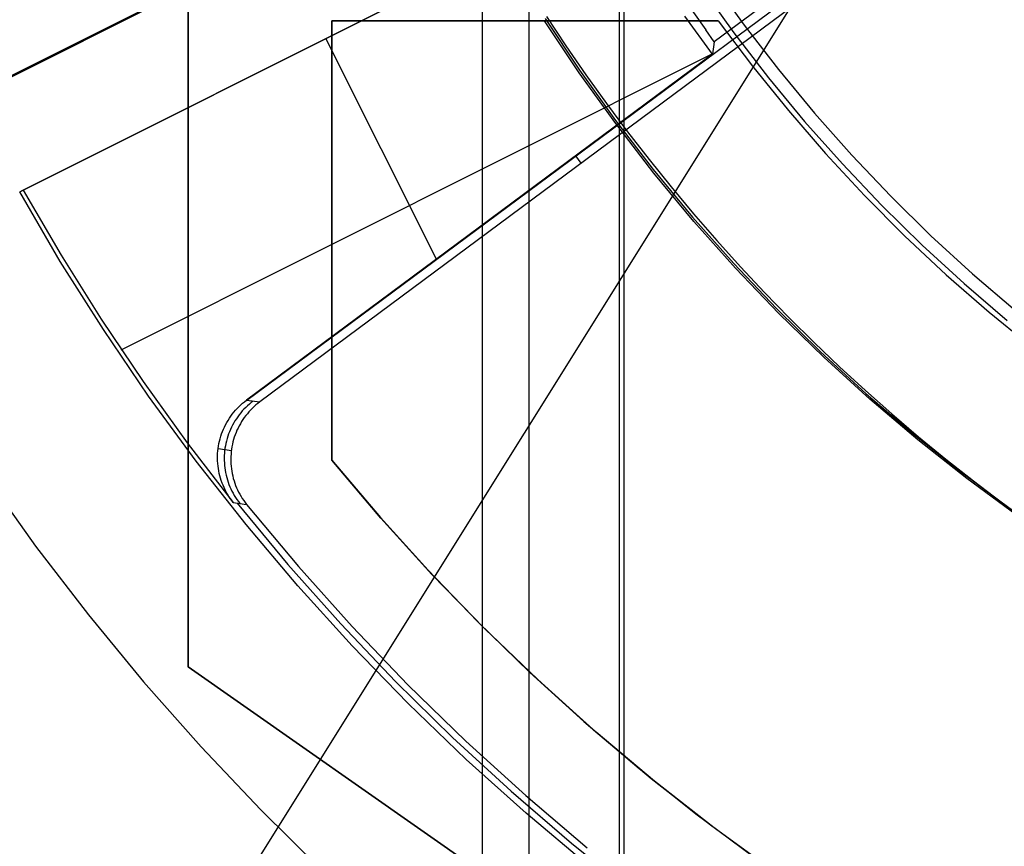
# Model space of a CAD drawing. Header units: millimetres. Extents: x 6038 to 7358, y -8545 to -7225.
# Tile 118 of 256: x 6670 to 6684, y -7910 to -7898. Entities that reach past the tile are written whole.
import ezdxf

# ---------------------------------------------------------------- set-up
doc = ezdxf.new("R2010")
doc.units = ezdxf.units.MM
doc.layers.add('color', color=7, linetype='Continuous')
doc.layers.add('luz', color=7, linetype='Continuous')

msp = doc.modelspace()

# ---------------------------------------------------------------- linework, layer by layer
at = {"color": 7, "true_color": 0xffffff}
for p, q in [((6676.407, -7846.719, 105.1), (6676.407, -7922.614, 105.1)), ((6677.056, -7850.054, 51.1), (6677.056, -7919.279, 51.1)), ((6678.316, -7850.025, 199.6), (6678.316, -7919.308, 199.6)), ((6678.379, -7850.134, 200.6), (6678.379, -7919.199, 200.6)), ((6672.316, -7907.167, 258.059), (6672.316, -7862.167, 258.059)), ((6672.316, -7862.167, 261.059), (6672.316, -7907.167, 261.059)), ((6672.316, -7862.167, 259.559), (6672.316, -7907.167, 259.559)), ((6672.316, -7907.167, 258.059), (6672.316, -7862.167, 258.059)), ((6672.316, -7862.167, 261.059), (6672.316, -7907.167, 261.059)), ((6679.597, -7897.588, 144.2), (6680.054, -7898.226, 144.2)), ((6679.597, -7897.588, 144.2), (6680.054, -7898.226, 144.2)), ((6679.45, -7897.689, 144.208), (6679.911, -7898.333, 144.208)), ((6677.283, -7898.137, 108.234), (6677.761, -7898.855, 108.234)), ((6677.283, -7898.137, 125.195), (6677.761, -7898.855, 125.195)), ((6677.283, -7898.137, 108.234), (6677.761, -7898.855, 108.234)), ((6677.305, -7898.107, 142.155), (6677.575, -7898.517, 142.155)), ((6677.305, -7898.107, 142.155), (6677.575, -7898.517, 142.155)), ((6679.695, -7898.167, 212.059), (6674.316, -7898.167, 212.059)), ((6674.316, -7898.167, 212.059), (6674.316, -7898.167, 218.059)), ((6674.316, -7898.167, 218.059), (6677.275, -7898.167, 218.059)), ((6677.824, -7898.167, 215.059), (6674.316, -7898.167, 215.059)), ((6674.316, -7898.167, 212.059), (6674.316, -7898.167, 218.059)), ((6674.316, -7898.167, 212.059), (6674.316, -7904.288, 212.059)), ((6674.316, -7904.288, 218.059), (6674.316, -7898.167, 218.059)), ((6674.316, -7904.288, 215.059), (6674.316, -7898.167, 215.059)), ((6674.316, -7898.167, 218.059), (6677.275, -7898.167, 218.059)), ((6674.316, -7904.288, 218.059), (6674.316, -7898.167, 218.059)), ((6679.695, -7898.167, 212.059), (6674.316, -7898.167, 212.059)), ((6674.316, -7898.167, 212.059), (6674.316, -7904.288, 212.059)), ((6677.006, -7898.167, 218.059), (6677.006, -7898.167, 212.059)), ((6677.275, -7898.167, 218.059), (6677.282, -7898.167, 217.758)), ((6677.758, -7898.892, 218.059), (6677.275, -7898.167, 218.059)), ((6677.275, -7898.167, 218.059), (6677.282, -7898.167, 217.758)), ((6677.758, -7898.892, 218.059), (6677.275, -7898.167, 218.059)), ((6677.282, -7898.167, 217.758), (6677.3, -7898.167, 217.458)), ((6677.282, -7898.167, 217.758), (6677.3, -7898.167, 217.458)), ((6677.3, -7898.167, 217.458), (6677.328, -7898.167, 217.158)), ((6677.3, -7898.167, 217.458), (6677.328, -7898.167, 217.158)), ((6677.328, -7898.167, 217.158), (6677.366, -7898.167, 216.859)), ((6677.328, -7898.167, 217.158), (6677.366, -7898.167, 216.859)), ((6677.366, -7898.167, 216.859), (6677.414, -7898.167, 216.562)), ((6677.366, -7898.167, 216.859), (6677.414, -7898.167, 216.562)), ((6677.414, -7898.167, 216.562), (6677.473, -7898.167, 216.267)), ((6677.414, -7898.167, 216.562), (6677.473, -7898.167, 216.267)), ((6677.473, -7898.167, 216.267), (6677.542, -7898.167, 215.974)), ((6677.473, -7898.167, 216.267), (6677.542, -7898.167, 215.974)), ((6677.542, -7898.167, 215.974), (6677.62, -7898.167, 215.683)), ((6677.542, -7898.167, 215.974), (6677.62, -7898.167, 215.683)), ((6677.62, -7898.167, 215.683), (6677.708, -7898.167, 215.395)), ((6677.62, -7898.167, 215.683), (6677.708, -7898.167, 215.395)), ((6677.708, -7898.167, 215.395), (6677.807, -7898.167, 215.11)), ((6677.708, -7898.167, 215.395), (6677.807, -7898.167, 215.11)), ((6677.807, -7898.167, 215.11), (6677.915, -7898.167, 214.829)), ((6677.807, -7898.167, 215.11), (6677.915, -7898.167, 214.829)), ((6677.915, -7898.167, 214.829), (6678.032, -7898.167, 214.552)), ((6677.915, -7898.167, 214.829), (6678.032, -7898.167, 214.552)), ((6678.032, -7898.167, 214.552), (6678.159, -7898.167, 214.279)), ((6678.032, -7898.167, 214.552), (6678.159, -7898.167, 214.279)), ((6678.159, -7898.167, 214.279), (6678.295, -7898.167, 214.01)), ((6678.159, -7898.167, 214.279), (6678.295, -7898.167, 214.01)), ((6678.295, -7898.167, 214.01), (6678.44, -7898.167, 213.747)), ((6678.295, -7898.167, 214.01), (6678.44, -7898.167, 213.747)), ((6678.44, -7898.167, 213.747), (6678.594, -7898.167, 213.488)), ((6678.44, -7898.167, 213.747), (6678.594, -7898.167, 213.488)), ((6678.594, -7898.167, 213.488), (6678.757, -7898.167, 213.235)), ((6678.594, -7898.167, 213.488), (6678.757, -7898.167, 213.235)), ((6678.757, -7898.167, 213.235), (6678.928, -7898.167, 212.987)), ((6678.757, -7898.167, 213.235), (6678.928, -7898.167, 212.987)), ((6678.928, -7898.167, 212.987), (6679.108, -7898.167, 212.745)), ((6678.928, -7898.167, 212.987), (6679.108, -7898.167, 212.745)), ((6679.108, -7898.167, 212.745), (6679.296, -7898.167, 212.51)), ((6679.108, -7898.167, 212.745), (6679.296, -7898.167, 212.51)), ((6679.296, -7898.167, 212.51), (6679.492, -7898.167, 212.281)), ((6679.296, -7898.167, 212.51), (6679.492, -7898.167, 212.281)), ((6679.492, -7898.167, 212.281), (6679.695, -7898.167, 212.059)), ((6679.492, -7898.167, 212.281), (6679.695, -7898.167, 212.059)), ((6679.695, -7898.167, 212.059), (6680.172, -7898.801, 212.059)), ((6679.695, -7898.167, 212.059), (6680.172, -7898.801, 212.059)), ((6680.054, -7898.226, 144.2), (6680.533, -7898.848, 144.2)), ((6680.054, -7898.226, 144.2), (6680.533, -7898.848, 144.2)), ((6679.911, -7898.333, 144.208), (6680.393, -7898.96, 144.208)), ((6677.575, -7898.517, 142.155), (6677.853, -7898.92, 142.155)), ((6677.575, -7898.517, 142.155), (6677.853, -7898.92, 142.155)), ((6680.172, -7898.801, 212.059), (6680.67, -7899.418, 212.059)), ((6680.172, -7898.801, 212.059), (6680.67, -7899.418, 212.059)), ((6680.533, -7898.848, 144.2), (6681.033, -7899.454, 144.2)), ((6680.533, -7898.848, 144.2), (6681.033, -7899.454, 144.2)), ((6678.267, -7899.6, 218.059), (6677.758, -7898.892, 218.059)), ((6678.267, -7899.6, 218.059), (6677.758, -7898.892, 218.059)), ((6677.761, -7898.855, 108.234), (6678.263, -7899.556, 108.234)), ((6677.761, -7898.855, 125.195), (6678.263, -7899.556, 125.195)), ((6677.761, -7898.855, 108.234), (6678.263, -7899.556, 108.234)), ((6677.853, -7898.92, 142.155), (6678.138, -7899.319, 142.155)), ((6677.853, -7898.92, 142.155), (6678.138, -7899.319, 142.155)), ((6680.393, -7898.96, 144.208), (6680.897, -7899.57, 144.208)), ((6678.138, -7899.319, 142.155), (6678.43, -7899.712, 142.155)), ((6678.138, -7899.319, 142.155), (6678.43, -7899.712, 142.155)), ((6680.67, -7899.418, 212.059), (6681.189, -7900.018, 212.059)), ((6680.67, -7899.418, 212.059), (6681.189, -7900.018, 212.059)), ((6681.033, -7899.454, 144.2), (6681.554, -7900.041, 144.2)), ((6681.033, -7899.454, 144.2), (6681.554, -7900.041, 144.2)), ((6678.263, -7899.556, 108.234), (6678.789, -7900.239, 108.234)), ((6678.263, -7899.556, 125.195), (6678.789, -7900.239, 125.195)), ((6678.263, -7899.556, 108.234), (6678.789, -7900.239, 108.234)), ((6678.8, -7900.29, 218.059), (6678.267, -7899.6, 218.059)), ((6678.8, -7900.29, 218.059), (6678.267, -7899.6, 218.059)), ((6680.897, -7899.57, 144.208), (6681.422, -7900.162, 144.208)), ((6678.43, -7899.712, 142.155), (6678.731, -7900.1, 142.155)), ((6678.43, -7899.712, 142.155), (6678.731, -7900.1, 142.155)), ((6681.189, -7900.018, 212.059), (6681.729, -7900.599, 212.059)), ((6681.189, -7900.018, 212.059), (6681.729, -7900.599, 212.059)), ((6681.554, -7900.041, 144.2), (6682.094, -7900.611, 144.2)), ((6681.554, -7900.041, 144.2), (6682.094, -7900.611, 144.2)), ((6678.731, -7900.1, 142.155), (6679.038, -7900.482, 142.155)), ((6678.731, -7900.1, 142.155), (6679.038, -7900.482, 142.155)), ((6681.422, -7900.162, 144.208), (6681.967, -7900.736, 144.208)), ((6678.789, -7900.239, 108.234), (6679.338, -7900.904, 108.234)), ((6678.789, -7900.239, 125.195), (6679.338, -7900.904, 125.195)), ((6678.789, -7900.239, 108.234), (6679.338, -7900.904, 108.234)), ((6679.356, -7900.961, 218.059), (6678.8, -7900.29, 218.059)), ((6679.356, -7900.961, 218.059), (6678.8, -7900.29, 218.059)), ((6679.038, -7900.482, 142.155), (6679.352, -7900.858, 142.155)), ((6679.038, -7900.482, 142.155), (6679.352, -7900.858, 142.155)), ((6681.729, -7900.599, 212.059), (6682.288, -7901.162, 212.059)), ((6681.729, -7900.599, 212.059), (6682.288, -7901.162, 212.059)), ((6682.094, -7900.611, 144.2), (6682.654, -7901.161, 144.2)), ((6682.094, -7900.611, 144.2), (6682.654, -7901.161, 144.2)), ((6681.967, -7900.736, 144.208), (6682.531, -7901.291, 144.208)), ((6679.338, -7900.904, 108.234), (6679.91, -7901.549, 108.234)), ((6679.338, -7900.904, 125.195), (6679.91, -7901.549, 125.195)), ((6679.338, -7900.904, 108.234), (6679.91, -7901.549, 108.234)), ((6679.352, -7900.858, 142.155), (6679.674, -7901.229, 142.155)), ((6679.352, -7900.858, 142.155), (6679.674, -7901.229, 142.155)), ((6679.936, -7901.613, 218.059), (6679.356, -7900.961, 218.059)), ((6679.936, -7901.613, 218.059), (6679.356, -7900.961, 218.059)), ((6682.288, -7901.162, 212.059), (6682.867, -7901.705, 212.059)), ((6682.288, -7901.162, 212.059), (6682.867, -7901.705, 212.059)), ((6682.654, -7901.161, 144.2), (6683.233, -7901.692, 144.2)), ((6682.654, -7901.161, 144.2), (6683.233, -7901.692, 144.2)), ((6674.316, -7901.227, 218.059), (6674.316, -7901.227, 212.059)), ((6679.674, -7901.229, 142.155), (6680.002, -7901.593, 142.155)), ((6679.674, -7901.229, 142.155), (6680.002, -7901.593, 142.155)), ((6682.531, -7901.291, 144.208), (6683.115, -7901.826, 144.208)), ((6679.91, -7901.549, 108.234), (6680.503, -7902.175, 108.234)), ((6679.91, -7901.549, 125.195), (6680.503, -7902.175, 125.195)), ((6679.91, -7901.549, 108.234), (6680.503, -7902.175, 108.234)), ((6680.538, -7902.243, 218.059), (6679.936, -7901.613, 218.059)), ((6680.538, -7902.243, 218.059), (6679.936, -7901.613, 218.059)), ((6680.002, -7901.593, 142.155), (6680.337, -7901.951, 142.155)), ((6680.002, -7901.593, 142.155), (6680.337, -7901.951, 142.155)), ((6682.867, -7901.705, 212.059), (6683.463, -7902.228, 212.059)), ((6682.867, -7901.705, 212.059), (6683.463, -7902.228, 212.059)), ((6683.233, -7901.692, 144.2), (6683.83, -7902.203, 144.2)), ((6683.233, -7901.692, 144.2), (6683.83, -7902.203, 144.2)), ((6683.115, -7901.826, 144.208), (6683.716, -7902.34, 144.208)), ((6680.337, -7901.951, 142.155), (6680.679, -7902.303, 142.155)), ((6680.337, -7901.951, 142.155), (6680.679, -7902.303, 142.155)), ((6680.503, -7902.175, 108.234), (6681.118, -7902.779, 108.234)), ((6680.503, -7902.175, 125.195), (6681.118, -7902.779, 125.195)), ((6680.503, -7902.175, 108.234), (6681.118, -7902.779, 108.234)), ((6681.162, -7902.852, 218.059), (6680.538, -7902.243, 218.059)), ((6681.162, -7902.852, 218.059), (6680.538, -7902.243, 218.059)), ((6683.463, -7902.228, 212.059), (6684.078, -7902.729, 212.059)), ((6683.463, -7902.228, 212.059), (6684.078, -7902.729, 212.059)), ((6680.679, -7902.303, 142.155), (6681.027, -7902.648, 142.155)), ((6680.679, -7902.303, 142.155), (6681.027, -7902.648, 142.155)), ((6681.027, -7902.648, 142.155), (6681.382, -7902.987, 142.155)), ((6681.027, -7902.648, 142.155), (6681.382, -7902.987, 142.155)), ((6681.118, -7902.779, 108.234), (6681.754, -7903.362, 108.234)), ((6681.118, -7902.779, 125.195), (6681.754, -7903.362, 125.195)), ((6681.118, -7902.779, 108.234), (6681.754, -7903.362, 108.234)), ((6681.806, -7903.439, 218.059), (6681.162, -7902.852, 218.059)), ((6681.806, -7903.439, 218.059), (6681.162, -7902.852, 218.059)), ((6681.382, -7902.987, 142.155), (6681.742, -7903.319, 142.155)), ((6681.382, -7902.987, 142.155), (6681.742, -7903.319, 142.155)), ((6681.742, -7903.319, 142.155), (6682.109, -7903.644, 142.155)), ((6681.742, -7903.319, 142.155), (6682.109, -7903.644, 142.155)), ((6681.754, -7903.362, 108.234), (6682.409, -7903.922, 108.234)), ((6681.754, -7903.362, 125.195), (6682.409, -7903.922, 125.195)), ((6681.754, -7903.362, 108.234), (6682.409, -7903.922, 108.234)), ((6682.471, -7904.004, 218.059), (6681.806, -7903.439, 218.059)), ((6682.471, -7904.004, 218.059), (6681.806, -7903.439, 218.059)), ((6682.109, -7903.644, 142.155), (6682.482, -7903.962, 142.155)), ((6682.109, -7903.644, 142.155), (6682.482, -7903.962, 142.155)), ((6682.409, -7903.922, 108.234), (6683.083, -7904.46, 108.234)), ((6682.409, -7903.922, 125.195), (6683.083, -7904.46, 125.195)), ((6682.409, -7903.922, 108.234), (6683.083, -7904.46, 108.234)), ((6683.155, -7904.544, 218.059), (6682.471, -7904.004, 218.059)), ((6683.155, -7904.544, 218.059), (6682.471, -7904.004, 218.059)), ((6682.482, -7903.962, 142.155), (6682.861, -7904.273, 142.155)), ((6682.482, -7903.962, 142.155), (6682.861, -7904.273, 142.155)), ((6674.316, -7904.288, 212.059), (6674.316, -7904.288, 218.059)), ((6674.316, -7904.288, 212.059), (6674.316, -7904.288, 218.059)), ((6675, -7905.095, 218.059), (6674.316, -7904.288, 218.059)), ((6674.316, -7904.288, 212.059), (6674.993, -7905.088, 212.059)), ((6674.316, -7904.288, 215.059), (6674.969, -7905.061, 215.059)), ((6675, -7905.095, 218.059), (6674.316, -7904.288, 218.059)), ((6674.316, -7904.288, 212.059), (6674.993, -7905.088, 212.059)), ((6682.861, -7904.273, 142.155), (6683.245, -7904.577, 142.155)), ((6682.861, -7904.273, 142.155), (6683.245, -7904.577, 142.155)), ((6683.083, -7904.46, 108.234), (6683.775, -7904.974, 108.234)), ((6683.083, -7904.46, 125.195), (6683.775, -7904.974, 125.195)), ((6683.083, -7904.46, 108.234), (6683.775, -7904.974, 108.234)), ((6683.857, -7905.061, 218.059), (6683.155, -7904.544, 218.059)), ((6683.857, -7905.061, 218.059), (6683.155, -7904.544, 218.059)), ((6683.245, -7904.577, 142.155), (6683.635, -7904.873, 142.155)), ((6683.245, -7904.577, 142.155), (6683.635, -7904.873, 142.155)), ((6683.635, -7904.873, 142.155), (6684.031, -7905.162, 142.155)), ((6683.635, -7904.873, 142.155), (6684.031, -7905.162, 142.155)), ((6674.969, -7905.061, 215.059), (6675.647, -7905.811, 215.059)), ((6674.993, -7905.088, 212.059), (6675.697, -7905.865, 212.059)), ((6674.993, -7905.088, 212.059), (6675.697, -7905.865, 212.059)), ((6675.71, -7905.879, 218.059), (6675, -7905.095, 218.059)), ((6675.71, -7905.879, 218.059), (6675, -7905.095, 218.059)), ((6675.647, -7905.811, 215.059), (6676.349, -7906.54, 215.059)), ((6675.697, -7905.865, 212.059), (6676.426, -7906.617, 212.059)), ((6675.697, -7905.865, 212.059), (6676.426, -7906.617, 212.059)), ((6676.447, -7906.637, 218.059), (6675.71, -7905.879, 218.059)), ((6676.447, -7906.637, 218.059), (6675.71, -7905.879, 218.059)), ((6676.349, -7906.54, 215.059), (6677.074, -7907.245, 215.059)), ((6676.426, -7906.617, 212.059), (6677.181, -7907.344, 212.059)), ((6676.426, -7906.617, 212.059), (6677.181, -7907.344, 212.059)), ((6677.209, -7907.37, 218.059), (6676.447, -7906.637, 218.059)), ((6677.209, -7907.37, 218.059), (6676.447, -7906.637, 218.059)), ((6672.316, -7907.167, 261.059), (6672.316, -7907.167, 258.059)), ((6672.316, -7907.167, 261.059), (6672.316, -7907.167, 258.059)), ((6682.316, -7914.167, 258.059), (6672.316, -7907.167, 258.059)), ((6672.316, -7907.167, 261.059), (6682.316, -7914.167, 261.059)), ((6682.316, -7914.167, 259.559), (6672.316, -7907.167, 259.559)), ((6682.316, -7914.167, 258.059), (6672.316, -7907.167, 258.059)), ((6672.316, -7907.167, 261.059), (6682.316, -7914.167, 261.059)), ((6677.074, -7907.245, 215.059), (6677.822, -7907.926, 215.059)), ((6677.181, -7907.344, 212.059), (6677.959, -7908.046, 212.059)), ((6677.181, -7907.344, 212.059), (6677.959, -7908.046, 212.059)), ((6677.995, -7908.077, 218.059), (6677.209, -7907.37, 218.059)), ((6677.995, -7908.077, 218.059), (6677.209, -7907.37, 218.059)), ((6677.822, -7907.926, 215.059), (6678.592, -7908.582, 215.059)), ((6677.959, -7908.046, 212.059), (6678.761, -7908.72, 212.059)), ((6677.959, -7908.046, 212.059), (6678.761, -7908.72, 212.059)), ((6678.806, -7908.757, 218.059), (6677.995, -7908.077, 218.059)), ((6678.806, -7908.757, 218.059), (6677.995, -7908.077, 218.059)), ((6678.592, -7908.582, 215.059), (6679.383, -7909.213, 215.059)), ((6678.761, -7908.72, 212.059), (6679.585, -7909.368, 212.059)), ((6678.761, -7908.72, 212.059), (6679.585, -7909.368, 212.059)), ((6679.639, -7909.408, 218.059), (6678.806, -7908.757, 218.059)), ((6679.639, -7909.408, 218.059), (6678.806, -7908.757, 218.059)), ((6679.383, -7909.213, 215.059), (6680.194, -7909.818, 215.059)), ((6679.585, -7909.368, 212.059), (6680.431, -7909.986, 212.059)), ((6679.585, -7909.368, 212.059), (6680.431, -7909.986, 212.059)), ((6680.494, -7910.031, 218.059), (6679.639, -7909.408, 218.059)), ((6680.494, -7910.031, 218.059), (6679.639, -7909.408, 218.059))]:
    msp.add_line(p, q, dxfattribs=at)
at = {"layer": 'color', "color": 254, "true_color": 0xcad1ee}
for p, q in [((6645.131, -7911.321, 28.2), (6678.88, -7894.408, 28.2)), ((6667.034, -7900.344, 38.6), (6677.494, -7895.102, 38.6)), ((6669.972, -7900.55, 38.6), (6678.209, -7896.421, 38.6)), ((6669.972, -7900.55, 38.6), (6678.209, -7896.421, 38.6)), ((6669.996, -7900.538, 37.1), (6678.186, -7896.433, 37.1)), ((6678.162, -7896.445, 35.6), (6670.019, -7900.526, 35.6)), ((6678.162, -7896.445, 35.6), (6670.019, -7900.526, 35.6)), ((6682.173, -7896.577, 42.671), (6679.638, -7898.461, 42.671)), ((6673.133, -7903.453, 35.436), (6680.9, -7897.68, 35.436)), ((6679.087, -7897.676, 42.875), (6679.521, -7898.295, 42.875)), ((6680.976, -7897.781, 28.2), (6673.314, -7903.476, 28.2)), ((6680.976, -7897.781, 28.2), (6673.314, -7903.476, 28.2)), ((6679.613, -7898.634, 35.6), (6679.227, -7898.102, 35.6)), ((6679.613, -7898.634, 35.6), (6679.227, -7898.102, 35.6)), ((6679.638, -7898.461, 42.671), (6679.521, -7898.295, 42.875)), ((6675.772, -7901.488, 35.6), (6674.232, -7898.415, 35.6)), ((6674.091, -7898.485, 35.6), (6674.091, -7898.485, 38.6)), ((6679.638, -7898.461, 42.671), (6679.613, -7898.634, 35.6)), ((6679.638, -7898.461, 42.671), (6679.613, -7898.634, 35.6)), ((6671.386, -7902.75, 35.6), (6679.609, -7898.629, 35.6)), ((6679.613, -7898.634, 35.6), (6673.129, -7903.452, 35.6)), ((6679.613, -7898.634, 35.6), (6673.129, -7903.452, 35.6)), ((6677.788, -7900.15, 28.2), (6677.711, -7900.047, 35.6)), ((6669.972, -7900.55, 38.6), (6670.019, -7900.526, 35.6)), ((6669.972, -7900.55, 38.6), (6670.019, -7900.526, 35.6)), ((6670.537, -7901.519, 38.6), (6669.972, -7900.55, 38.6)), ((6670.537, -7901.519, 38.6), (6669.972, -7900.55, 38.6)), ((6670.019, -7900.526, 35.6), (6670.547, -7901.433, 35.6)), ((6670.019, -7900.526, 35.6), (6670.547, -7901.433, 35.6)), ((6670.547, -7901.433, 35.6), (6671.104, -7902.323, 35.6)), ((6670.547, -7901.433, 35.6), (6671.104, -7902.323, 35.6)), ((6671.136, -7902.467, 38.6), (6670.537, -7901.519, 38.6)), ((6671.136, -7902.467, 38.6), (6670.537, -7901.519, 38.6)), ((6671.104, -7902.323, 35.6), (6671.689, -7903.194, 35.6)), ((6671.104, -7902.323, 35.6), (6671.689, -7903.194, 35.6)), ((6671.766, -7903.395, 38.6), (6671.136, -7902.467, 38.6)), ((6671.766, -7903.395, 38.6), (6671.136, -7902.467, 38.6)), ((6671.689, -7903.194, 35.6), (6672.303, -7904.046, 35.6)), ((6671.689, -7903.194, 35.6), (6672.303, -7904.046, 35.6)), ((6672.429, -7904.301, 38.6), (6671.766, -7903.395, 38.6)), ((6672.429, -7904.301, 38.6), (6671.766, -7903.395, 38.6)), ((6673.048, -7903.519, 35.6), (6673.075, -7903.496, 35.6)), ((6673.048, -7903.519, 35.6), (6673.075, -7903.496, 35.6)), ((6673.075, -7903.496, 35.6), (6673.101, -7903.473, 35.6)), ((6673.075, -7903.496, 35.6), (6673.101, -7903.473, 35.6)), ((6673.101, -7903.473, 35.6), (6673.129, -7903.452, 35.6)), ((6673.101, -7903.473, 35.6), (6673.129, -7903.452, 35.6)), ((6673.129, -7903.452, 35.6), (6673.314, -7903.476, 28.2)), ((6673.129, -7903.452, 35.6), (6673.314, -7903.476, 28.2)), ((6673.168, -7903.507, 31.903), (6673.142, -7903.529, 31.902)), ((6673.194, -7903.485, 31.903), (6673.168, -7903.507, 31.903)), ((6673.221, -7903.464, 31.904), (6673.194, -7903.485, 31.903)), ((6673.286, -7903.497, 28.2), (6673.26, -7903.519, 28.2)), ((6673.286, -7903.497, 28.2), (6673.26, -7903.519, 28.2)), ((6673.314, -7903.476, 28.2), (6673.286, -7903.497, 28.2)), ((6673.314, -7903.476, 28.2), (6673.286, -7903.497, 28.2)), ((6672.931, -7903.647, 35.6), (6672.953, -7903.62, 35.6)), ((6672.931, -7903.647, 35.6), (6672.953, -7903.62, 35.6)), ((6672.953, -7903.62, 35.6), (6672.975, -7903.593, 35.6)), ((6672.953, -7903.62, 35.6), (6672.975, -7903.593, 35.6)), ((6672.975, -7903.593, 35.6), (6672.999, -7903.568, 35.6)), ((6672.975, -7903.593, 35.6), (6672.999, -7903.568, 35.6)), ((6672.999, -7903.568, 35.6), (6673.023, -7903.543, 35.6)), ((6672.999, -7903.568, 35.6), (6673.023, -7903.543, 35.6)), ((6673.023, -7903.543, 35.6), (6673.048, -7903.519, 35.6)), ((6673.023, -7903.543, 35.6), (6673.048, -7903.519, 35.6)), ((6673.048, -7903.628, 31.9), (6673.027, -7903.655, 31.9)), ((6673.07, -7903.602, 31.901), (6673.048, -7903.628, 31.9)), ((6673.093, -7903.577, 31.901), (6673.07, -7903.602, 31.901)), ((6673.117, -7903.553, 31.902), (6673.093, -7903.577, 31.901)), ((6673.142, -7903.529, 31.902), (6673.117, -7903.553, 31.902)), ((6673.14, -7903.64, 28.2), (6673.119, -7903.667, 28.2)), ((6673.14, -7903.64, 28.2), (6673.119, -7903.667, 28.2)), ((6673.162, -7903.614, 28.2), (6673.14, -7903.64, 28.2)), ((6673.162, -7903.614, 28.2), (6673.14, -7903.64, 28.2)), ((6673.186, -7903.589, 28.2), (6673.162, -7903.614, 28.2)), ((6673.186, -7903.589, 28.2), (6673.162, -7903.614, 28.2)), ((6673.21, -7903.565, 28.2), (6673.186, -7903.589, 28.2)), ((6673.21, -7903.565, 28.2), (6673.186, -7903.589, 28.2)), ((6673.234, -7903.541, 28.2), (6673.21, -7903.565, 28.2)), ((6673.234, -7903.541, 28.2), (6673.21, -7903.565, 28.2)), ((6673.26, -7903.519, 28.2), (6673.234, -7903.541, 28.2)), ((6673.26, -7903.519, 28.2), (6673.234, -7903.541, 28.2)), ((6672.838, -7903.794, 35.6), (6672.854, -7903.764, 35.6)), ((6672.838, -7903.794, 35.6), (6672.854, -7903.764, 35.6)), ((6672.854, -7903.764, 35.6), (6672.872, -7903.734, 35.6)), ((6672.854, -7903.764, 35.6), (6672.872, -7903.734, 35.6)), ((6672.872, -7903.734, 35.6), (6672.891, -7903.704, 35.6)), ((6672.872, -7903.734, 35.6), (6672.891, -7903.704, 35.6)), ((6672.891, -7903.704, 35.6), (6672.91, -7903.675, 35.6)), ((6672.891, -7903.704, 35.6), (6672.91, -7903.675, 35.6)), ((6672.91, -7903.675, 35.6), (6672.931, -7903.647, 35.6)), ((6672.91, -7903.675, 35.6), (6672.931, -7903.647, 35.6)), ((6672.951, -7903.768, 31.898), (6672.934, -7903.798, 31.898)), ((6672.968, -7903.739, 31.898), (6672.951, -7903.768, 31.898)), ((6672.987, -7903.71, 31.899), (6672.968, -7903.739, 31.898)), ((6673.006, -7903.682, 31.899), (6672.987, -7903.71, 31.899)), ((6673.027, -7903.655, 31.9), (6673.006, -7903.682, 31.899)), ((6673.043, -7903.781, 28.2), (6673.026, -7903.811, 28.2)), ((6673.043, -7903.781, 28.2), (6673.026, -7903.811, 28.2)), ((6673.06, -7903.751, 28.2), (6673.043, -7903.781, 28.2)), ((6673.06, -7903.751, 28.2), (6673.043, -7903.781, 28.2)), ((6673.079, -7903.723, 28.2), (6673.06, -7903.751, 28.2)), ((6673.079, -7903.723, 28.2), (6673.06, -7903.751, 28.2)), ((6673.098, -7903.694, 28.2), (6673.079, -7903.723, 28.2)), ((6673.098, -7903.694, 28.2), (6673.079, -7903.723, 28.2)), ((6673.119, -7903.667, 28.2), (6673.098, -7903.694, 28.2)), ((6673.119, -7903.667, 28.2), (6673.098, -7903.694, 28.2)), ((6672.782, -7903.922, 35.6), (6672.795, -7903.89, 35.6)), ((6672.782, -7903.922, 35.6), (6672.795, -7903.89, 35.6)), ((6672.795, -7903.89, 35.6), (6672.808, -7903.857, 35.6)), ((6672.795, -7903.89, 35.6), (6672.808, -7903.857, 35.6)), ((6672.808, -7903.857, 35.6), (6672.822, -7903.826, 35.6)), ((6672.808, -7903.857, 35.6), (6672.822, -7903.826, 35.6)), ((6672.822, -7903.826, 35.6), (6672.838, -7903.794, 35.6)), ((6672.822, -7903.826, 35.6), (6672.838, -7903.794, 35.6)), ((6672.891, -7903.891, 31.897), (6672.879, -7903.923, 31.897)), ((6672.904, -7903.86, 31.897), (6672.891, -7903.891, 31.897)), ((6672.919, -7903.829, 31.898), (6672.904, -7903.86, 31.897)), ((6672.934, -7903.798, 31.898), (6672.919, -7903.829, 31.898)), ((6672.983, -7903.904, 28.2), (6672.971, -7903.936, 28.2)), ((6672.983, -7903.904, 28.2), (6672.971, -7903.936, 28.2)), ((6672.996, -7903.872, 28.2), (6672.983, -7903.904, 28.2)), ((6672.996, -7903.872, 28.2), (6672.983, -7903.904, 28.2)), ((6673.011, -7903.841, 28.2), (6672.996, -7903.872, 28.2)), ((6673.011, -7903.841, 28.2), (6672.996, -7903.872, 28.2)), ((6673.026, -7903.811, 28.2), (6673.011, -7903.841, 28.2)), ((6673.026, -7903.811, 28.2), (6673.011, -7903.841, 28.2)), ((6672.303, -7904.046, 35.6), (6672.943, -7904.877, 35.6)), ((6672.303, -7904.046, 35.6), (6672.943, -7904.877, 35.6)), ((6672.739, -7904.091, 35.6), (6672.745, -7904.057, 35.6)), ((6672.739, -7904.091, 35.6), (6672.745, -7904.057, 35.6)), ((6672.745, -7904.057, 35.6), (6672.753, -7904.023, 35.6)), ((6672.745, -7904.057, 35.6), (6672.753, -7904.023, 35.6)), ((6672.753, -7904.023, 35.6), (6672.762, -7903.989, 35.6)), ((6672.753, -7904.023, 35.6), (6672.762, -7903.989, 35.6)), ((6672.762, -7903.989, 35.6), (6672.771, -7903.955, 35.6)), ((6672.762, -7903.989, 35.6), (6672.771, -7903.955, 35.6)), ((6672.771, -7903.955, 35.6), (6672.782, -7903.922, 35.6)), ((6672.771, -7903.955, 35.6), (6672.782, -7903.922, 35.6)), ((6672.841, -7904.054, 31.896), (6672.834, -7904.088, 31.896)), ((6672.848, -7904.021, 31.896), (6672.841, -7904.054, 31.896)), ((6672.857, -7903.988, 31.897), (6672.848, -7904.021, 31.896)), ((6672.867, -7903.955, 31.897), (6672.857, -7903.988, 31.897)), ((6672.879, -7903.923, 31.897), (6672.867, -7903.955, 31.897)), ((6672.94, -7904.034, 28.2), (6672.933, -7904.067, 28.2)), ((6672.94, -7904.034, 28.2), (6672.933, -7904.067, 28.2)), ((6672.949, -7904.001, 28.2), (6672.94, -7904.034, 28.2)), ((6672.949, -7904.001, 28.2), (6672.94, -7904.034, 28.2)), ((6672.959, -7903.968, 28.2), (6672.949, -7904.001, 28.2)), ((6672.959, -7903.968, 28.2), (6672.949, -7904.001, 28.2)), ((6672.971, -7903.936, 28.2), (6672.959, -7903.968, 28.2)), ((6672.971, -7903.936, 28.2), (6672.959, -7903.968, 28.2)), ((6672.726, -7904.23, 35.6), (6672.727, -7904.195, 35.6)), ((6672.726, -7904.23, 35.6), (6672.727, -7904.195, 35.6)), ((6672.727, -7904.195, 35.6), (6672.73, -7904.16, 35.6)), ((6672.727, -7904.195, 35.6), (6672.73, -7904.16, 35.6)), ((6672.73, -7904.16, 35.6), (6672.734, -7904.125, 35.6)), ((6672.73, -7904.16, 35.6), (6672.734, -7904.125, 35.6)), ((6672.734, -7904.125, 35.6), (6672.739, -7904.091, 35.6)), ((6672.734, -7904.125, 35.6), (6672.739, -7904.091, 35.6)), ((6672.734, -7904.125, 35.6), (6672.918, -7904.151, 28.2)), ((6672.821, -7904.189, 31.896), (6672.819, -7904.223, 31.896)), ((6672.824, -7904.155, 31.896), (6672.821, -7904.189, 31.896)), ((6672.828, -7904.121, 31.896), (6672.824, -7904.155, 31.896)), ((6672.834, -7904.088, 31.896), (6672.828, -7904.121, 31.896)), ((6672.916, -7904.168, 28.2), (6672.913, -7904.202, 28.2)), ((6672.916, -7904.168, 28.2), (6672.913, -7904.202, 28.2)), ((6672.92, -7904.134, 28.2), (6672.916, -7904.168, 28.2)), ((6672.92, -7904.134, 28.2), (6672.916, -7904.168, 28.2)), ((6672.926, -7904.101, 28.2), (6672.92, -7904.134, 28.2)), ((6672.926, -7904.101, 28.2), (6672.92, -7904.134, 28.2)), ((6672.933, -7904.067, 28.2), (6672.926, -7904.101, 28.2)), ((6672.933, -7904.067, 28.2), (6672.926, -7904.101, 28.2)), ((6673.122, -7905.183, 38.6), (6672.429, -7904.301, 38.6)), ((6673.122, -7905.183, 38.6), (6672.429, -7904.301, 38.6)), ((6672.726, -7904.265, 35.6), (6672.726, -7904.23, 35.6)), ((6672.726, -7904.265, 35.6), (6672.726, -7904.23, 35.6)), ((6672.727, -7904.299, 35.6), (6672.726, -7904.265, 35.6)), ((6672.727, -7904.299, 35.6), (6672.726, -7904.265, 35.6)), ((6672.729, -7904.334, 35.6), (6672.727, -7904.299, 35.6)), ((6672.729, -7904.334, 35.6), (6672.727, -7904.299, 35.6)), ((6672.819, -7904.223, 31.896), (6672.818, -7904.258, 31.896)), ((6672.818, -7904.258, 31.896), (6672.818, -7904.292, 31.897)), ((6672.818, -7904.292, 31.897), (6672.82, -7904.326, 31.897)), ((6672.82, -7904.326, 31.897), (6672.822, -7904.36, 31.897)), ((6672.911, -7904.237, 28.2), (6672.91, -7904.271, 28.2)), ((6672.911, -7904.237, 28.2), (6672.91, -7904.271, 28.2)), ((6672.91, -7904.271, 28.2), (6672.91, -7904.305, 28.2)), ((6672.91, -7904.271, 28.2), (6672.91, -7904.305, 28.2)), ((6672.91, -7904.305, 28.2), (6672.912, -7904.339, 28.2)), ((6672.91, -7904.305, 28.2), (6672.912, -7904.339, 28.2)), ((6672.913, -7904.202, 28.2), (6672.911, -7904.237, 28.2)), ((6672.913, -7904.202, 28.2), (6672.911, -7904.237, 28.2)), ((6672.732, -7904.369, 35.6), (6672.729, -7904.334, 35.6)), ((6672.732, -7904.369, 35.6), (6672.729, -7904.334, 35.6)), ((6672.737, -7904.403, 35.6), (6672.732, -7904.369, 35.6)), ((6672.737, -7904.403, 35.6), (6672.732, -7904.369, 35.6)), ((6672.742, -7904.438, 35.6), (6672.737, -7904.403, 35.6)), ((6672.742, -7904.438, 35.6), (6672.737, -7904.403, 35.6)), ((6672.749, -7904.472, 35.6), (6672.742, -7904.438, 35.6)), ((6672.749, -7904.472, 35.6), (6672.742, -7904.438, 35.6)), ((6672.822, -7904.36, 31.897), (6672.826, -7904.394, 31.897)), ((6672.826, -7904.394, 31.897), (6672.831, -7904.428, 31.897)), ((6672.831, -7904.428, 31.897), (6672.837, -7904.461, 31.898)), ((6672.837, -7904.461, 31.898), (6672.844, -7904.495, 31.898)), ((6672.912, -7904.339, 28.2), (6672.915, -7904.373, 28.2)), ((6672.912, -7904.339, 28.2), (6672.915, -7904.373, 28.2)), ((6672.915, -7904.373, 28.2), (6672.918, -7904.407, 28.2)), ((6672.915, -7904.373, 28.2), (6672.918, -7904.407, 28.2)), ((6672.918, -7904.407, 28.2), (6672.923, -7904.441, 28.2)), ((6672.918, -7904.407, 28.2), (6672.923, -7904.441, 28.2)), ((6672.923, -7904.441, 28.2), (6672.929, -7904.475, 28.2)), ((6672.923, -7904.441, 28.2), (6672.929, -7904.475, 28.2)), ((6669.491, -7904.502, 38.6), (6670.193, -7905.485, 38.6)), ((6669.491, -7904.502, 30.3), (6670.193, -7905.485, 30.3)), ((6669.491, -7904.502, 38.6), (6670.193, -7905.485, 38.6)), ((6669.491, -7904.502, 34.45), (6670.193, -7905.485, 34.45)), ((6669.491, -7904.502, 30.3), (6670.193, -7905.485, 30.3)), ((6672.758, -7904.506, 35.6), (6672.749, -7904.472, 35.6)), ((6672.758, -7904.506, 35.6), (6672.749, -7904.472, 35.6)), ((6672.767, -7904.539, 35.6), (6672.758, -7904.506, 35.6)), ((6672.767, -7904.539, 35.6), (6672.758, -7904.506, 35.6)), ((6672.778, -7904.573, 35.6), (6672.767, -7904.539, 35.6)), ((6672.778, -7904.573, 35.6), (6672.767, -7904.539, 35.6)), ((6672.789, -7904.606, 35.6), (6672.778, -7904.573, 35.6)), ((6672.789, -7904.606, 35.6), (6672.778, -7904.573, 35.6)), ((6672.802, -7904.638, 35.6), (6672.789, -7904.606, 35.6)), ((6672.802, -7904.638, 35.6), (6672.789, -7904.606, 35.6)), ((6672.844, -7904.495, 31.898), (6672.853, -7904.528, 31.898)), ((6672.853, -7904.528, 31.898), (6672.862, -7904.561, 31.898)), ((6672.862, -7904.561, 31.898), (6672.873, -7904.593, 31.899)), ((6672.873, -7904.593, 31.899), (6672.884, -7904.625, 31.899)), ((6672.929, -7904.475, 28.2), (6672.937, -7904.508, 28.2)), ((6672.929, -7904.475, 28.2), (6672.937, -7904.508, 28.2)), ((6672.937, -7904.508, 28.2), (6672.945, -7904.541, 28.2)), ((6672.937, -7904.508, 28.2), (6672.945, -7904.541, 28.2)), ((6672.945, -7904.541, 28.2), (6672.955, -7904.574, 28.2)), ((6672.945, -7904.541, 28.2), (6672.955, -7904.574, 28.2)), ((6672.955, -7904.574, 28.2), (6672.965, -7904.607, 28.2)), ((6672.955, -7904.574, 28.2), (6672.965, -7904.607, 28.2)), ((6672.816, -7904.67, 35.6), (6672.802, -7904.638, 35.6)), ((6672.816, -7904.67, 35.6), (6672.802, -7904.638, 35.6)), ((6672.831, -7904.701, 35.6), (6672.816, -7904.67, 35.6)), ((6672.831, -7904.701, 35.6), (6672.816, -7904.67, 35.6)), ((6672.847, -7904.732, 35.6), (6672.831, -7904.701, 35.6)), ((6672.847, -7904.732, 35.6), (6672.831, -7904.701, 35.6)), ((6672.864, -7904.763, 35.6), (6672.847, -7904.732, 35.6)), ((6672.864, -7904.763, 35.6), (6672.847, -7904.732, 35.6)), ((6672.884, -7904.625, 31.899), (6672.897, -7904.657, 31.9)), ((6672.897, -7904.657, 31.9), (6672.911, -7904.688, 31.9)), ((6672.911, -7904.688, 31.9), (6672.926, -7904.719, 31.901)), ((6672.926, -7904.719, 31.901), (6672.942, -7904.749, 31.901)), ((6672.965, -7904.607, 28.2), (6672.977, -7904.639, 28.2)), ((6672.965, -7904.607, 28.2), (6672.977, -7904.639, 28.2)), ((6672.977, -7904.639, 28.2), (6672.99, -7904.671, 28.2)), ((6672.977, -7904.639, 28.2), (6672.99, -7904.671, 28.2)), ((6672.99, -7904.671, 28.2), (6673.004, -7904.702, 28.2)), ((6672.99, -7904.671, 28.2), (6673.004, -7904.702, 28.2)), ((6673.004, -7904.702, 28.2), (6673.019, -7904.733, 28.2)), ((6673.004, -7904.702, 28.2), (6673.019, -7904.733, 28.2)), ((6673.019, -7904.733, 28.2), (6673.035, -7904.763, 28.2)), ((6673.019, -7904.733, 28.2), (6673.035, -7904.763, 28.2)), ((6672.883, -7904.792, 35.6), (6672.864, -7904.763, 35.6)), ((6672.883, -7904.792, 35.6), (6672.864, -7904.763, 35.6)), ((6672.902, -7904.821, 35.6), (6672.883, -7904.792, 35.6)), ((6672.902, -7904.821, 35.6), (6672.883, -7904.792, 35.6)), ((6672.922, -7904.85, 35.6), (6672.902, -7904.821, 35.6)), ((6672.922, -7904.85, 35.6), (6672.902, -7904.821, 35.6)), ((6672.943, -7904.877, 35.6), (6672.922, -7904.85, 35.6)), ((6672.943, -7904.877, 35.6), (6672.922, -7904.85, 35.6)), ((6672.942, -7904.749, 31.901), (6672.959, -7904.779, 31.902)), ((6672.943, -7904.877, 35.6), (6673.13, -7904.905, 28.2)), ((6672.943, -7904.877, 35.6), (6673.13, -7904.905, 28.2)), ((6672.959, -7904.779, 31.902), (6672.977, -7904.808, 31.902)), ((6672.977, -7904.808, 31.902), (6672.996, -7904.836, 31.903)), ((6672.996, -7904.836, 31.903), (6673.016, -7904.864, 31.903)), ((6673.016, -7904.864, 31.903), (6673.037, -7904.891, 31.904)), ((6673.035, -7904.763, 28.2), (6673.052, -7904.792, 28.2)), ((6673.035, -7904.763, 28.2), (6673.052, -7904.792, 28.2)), ((6673.052, -7904.792, 28.2), (6673.07, -7904.821, 28.2)), ((6673.052, -7904.792, 28.2), (6673.07, -7904.821, 28.2)), ((6673.07, -7904.821, 28.2), (6673.089, -7904.85, 28.2)), ((6673.07, -7904.821, 28.2), (6673.089, -7904.85, 28.2)), ((6673.089, -7904.85, 28.2), (6673.109, -7904.878, 28.2)), ((6673.089, -7904.85, 28.2), (6673.109, -7904.878, 28.2)), ((6673.109, -7904.878, 28.2), (6673.13, -7904.905, 28.2)), ((6673.109, -7904.878, 28.2), (6673.13, -7904.905, 28.2)), ((6672.999, -7904.886, 33.4), (6673.705, -7905.74, 33.4)), ((6673.13, -7904.905, 28.2), (6673.85, -7905.769, 28.2)), ((6673.13, -7904.905, 28.2), (6673.85, -7905.769, 28.2)), ((6673.845, -7906.04, 38.6), (6673.122, -7905.183, 38.6)), ((6673.845, -7906.04, 38.6), (6673.122, -7905.183, 38.6)), ((6670.193, -7905.485, 38.6), (6670.928, -7906.444, 38.6)), ((6670.193, -7905.485, 30.3), (6670.928, -7906.444, 30.3)), ((6670.193, -7905.485, 38.6), (6670.928, -7906.444, 38.6)), ((6670.193, -7905.485, 34.45), (6670.928, -7906.444, 34.45)), ((6670.193, -7905.485, 30.3), (6670.928, -7906.444, 30.3)), ((6673.705, -7905.74, 33.4), (6674.44, -7906.569, 33.4)), ((6673.85, -7905.769, 28.2), (6674.599, -7906.607, 28.2)), ((6673.85, -7905.769, 28.2), (6674.599, -7906.607, 28.2)), ((6674.597, -7906.872, 38.6), (6673.845, -7906.04, 38.6)), ((6674.597, -7906.872, 38.6), (6673.845, -7906.04, 38.6)), ((6670.928, -7906.444, 38.6), (6671.696, -7907.377, 38.6)), ((6670.928, -7906.444, 30.3), (6671.696, -7907.377, 30.3)), ((6670.928, -7906.444, 38.6), (6671.696, -7907.377, 38.6)), ((6670.928, -7906.444, 34.45), (6671.696, -7907.377, 34.45)), ((6670.928, -7906.444, 30.3), (6671.696, -7907.377, 30.3)), ((6674.44, -7906.569, 33.4), (6675.203, -7907.373, 33.4)), ((6674.599, -7906.607, 28.2), (6675.376, -7907.419, 28.2)), ((6674.599, -7906.607, 28.2), (6675.376, -7907.419, 28.2)), ((6675.378, -7907.678, 38.6), (6674.597, -7906.872, 38.6)), ((6675.378, -7907.678, 38.6), (6674.597, -7906.872, 38.6)), ((6671.696, -7907.377, 38.6), (6672.496, -7908.282, 38.6)), ((6671.696, -7907.377, 30.3), (6672.496, -7908.282, 30.3)), ((6671.696, -7907.377, 38.6), (6672.496, -7908.282, 38.6)), ((6671.696, -7907.377, 34.45), (6672.496, -7908.282, 34.45)), ((6671.696, -7907.377, 30.3), (6672.496, -7908.282, 30.3)), ((6675.203, -7907.373, 33.4), (6675.994, -7908.151, 33.4)), ((6675.376, -7907.419, 28.2), (6676.182, -7908.204, 28.2)), ((6675.376, -7907.419, 28.2), (6676.182, -7908.204, 28.2)), ((6676.186, -7908.456, 38.6), (6675.378, -7907.678, 38.6)), ((6676.186, -7908.456, 38.6), (6675.378, -7907.678, 38.6)), ((6675.994, -7908.151, 33.4), (6676.81, -7908.9, 33.4)), ((6672.496, -7908.282, 38.6), (6673.327, -7909.16, 38.6)), ((6672.496, -7908.282, 30.3), (6673.327, -7909.16, 30.3)), ((6672.496, -7908.282, 38.6), (6673.327, -7909.16, 38.6)), ((6672.496, -7908.282, 34.45), (6673.327, -7909.16, 34.45)), ((6672.496, -7908.282, 30.3), (6673.327, -7909.16, 30.3)), ((6676.182, -7908.204, 28.2), (6677.014, -7908.959, 28.2)), ((6676.182, -7908.204, 28.2), (6677.014, -7908.959, 28.2)), ((6677.02, -7909.206, 38.6), (6676.186, -7908.456, 38.6)), ((6677.02, -7909.206, 38.6), (6676.186, -7908.456, 38.6)), ((6676.81, -7908.9, 33.4), (6677.651, -7909.622, 33.4)), ((6677.014, -7908.959, 28.2), (6677.872, -7909.686, 28.2)), ((6677.014, -7908.959, 28.2), (6677.872, -7909.686, 28.2)), ((6673.327, -7909.16, 38.6), (6674.187, -7910.008, 38.6)), ((6673.327, -7909.16, 30.3), (6674.187, -7910.008, 30.3)), ((6673.327, -7909.16, 38.6), (6674.187, -7910.008, 38.6)), ((6673.327, -7909.16, 34.45), (6674.187, -7910.008, 34.45)), ((6673.327, -7909.16, 30.3), (6674.187, -7910.008, 30.3)), ((6677.88, -7909.927, 38.6), (6677.02, -7909.206, 38.6)), ((6677.88, -7909.927, 38.6), (6677.02, -7909.206, 38.6)), ((6677.651, -7909.622, 33.4), (6678.517, -7910.314, 33.4))]:
    msp.add_line(p, q, dxfattribs=at)
at = {"layer": 'luz', "color": 254, "true_color": 0xcad1ee}
for p, q in [((6771.663, -7752.391, -34.05), (6611.592, -8008.584, -34.05)), ((6771.663, -7752.391, -32.55), (6611.592, -8008.584, -32.55)), ((6564.424, -7951.845, -31.05), (6832.208, -7817.488, -31.05)), ((6832.208, -7817.488, -32.55), (6564.424, -7951.845, -32.55))]:
    msp.add_line(p, q, dxfattribs=at)

doc.saveas('drawing.dxf')
